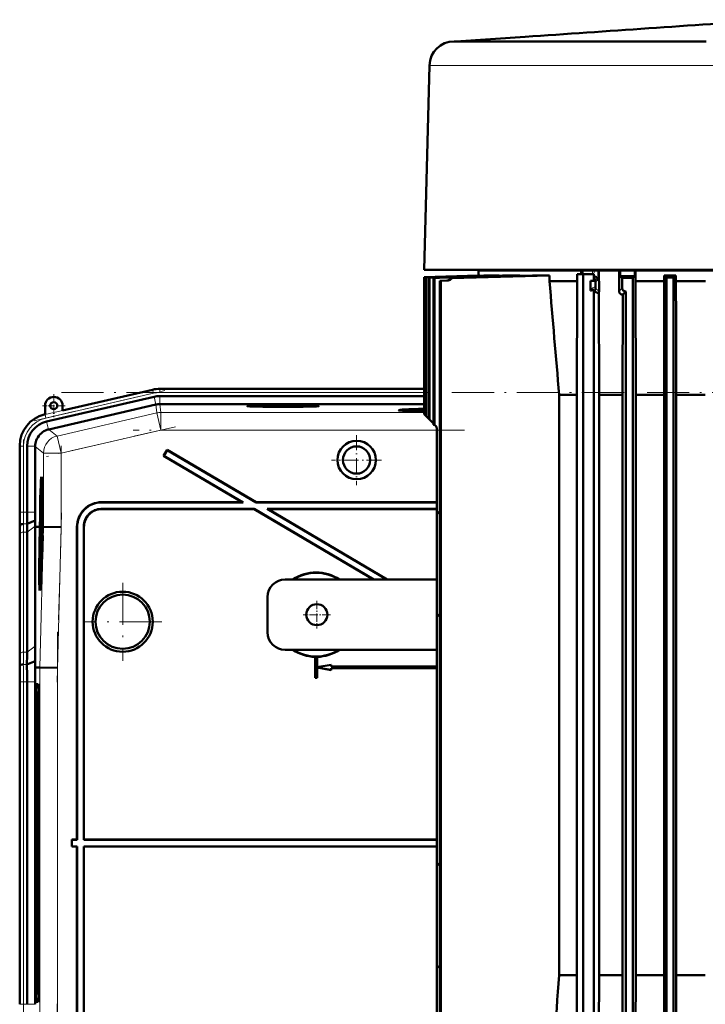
# Model space of a CAD drawing. Extents: x -1358 to 1757, y -1537 to 622.
# Tile 91 of 93: x 1187 to 1382, y 342 to 622. Entities that reach past the tile are written whole.
import ezdxf

# ---------------------------------------------------------------- set-up
doc = ezdxf.new("R2010")
doc.units = 0
doc.linetypes.add('DASHDOT', pattern=[18.5, 12, -3, 0.5, -3])

msp = doc.modelspace()

# ---------------------------------------------------------------- linework, layer by layer
at = {"color": 7, "lineweight": 50}
for p, q in [((1331.11, 617.48), (1311.43, 616.17)), ((1311.43, 616.17), (1310.95, 616.17)), ((1328.26, 616.17), (1311.43, 616.17)), ((1333.1, 616.17), (1328.26, 616.17)), ((1382.58, 616.17), (1333.1, 616.17)), ((1303.95, 609.35), (1302.43, 551.17)), ((1302.43, 551.17), (1307.88, 551.17)), ((1302.47, 549.06), (1318.04, 549.61)), ((1302.47, 549.06), (1317.93, 549.6)), ((1302.51, 549.06), (1318.25, 549.61)), ((1302.88, 549.03), (1319.45, 549.61)), ((1303, 549.03), (1320.13, 549.61)), ((1307.88, 551.17), (1314.21, 551.17)), ((1314.21, 551.17), (1322.23, 551.17)), ((1317.93, 550.97), (1328.15, 550.97)), ((1317.93, 549.6), (1317.93, 550.97)), ((1318.25, 549.61), (1318.04, 549.61)), ((1318.25, 549.57), (1318.25, 549.61)), ((1320.13, 549.61), (1319.45, 549.61)), ((1320.13, 549.53), (1320.13, 549.61)), ((1320.93, 551.17), (1320.93, 550.97)), ((1322.23, 551.17), (1480.62, 551.17)), ((1323.8, 549.61), (1322.55, 549.61)), ((1323.8, 549.49), (1323.8, 549.61)), ((1328.15, 549.61), (1327.54, 549.61)), ((1328.15, 550.97), (1347.04, 550.97)), ((1329.65, 549.61), (1328.15, 549.61)), ((1328.79, 549.58), (1329.65, 549.61)), ((1329.65, 549.46), (1329.65, 549.61)), ((1338.07, 549.61), (1334.81, 549.61)), ((1338.07, 547.97), (1338.07, 549.61)), ((1347.65, 549.97), (1345.96, 549.97)), ((1345.96, 549.97), (1345.96, 547.97)), ((1347.04, 550.97), (1347.04, 549.97)), ((1347.04, 550.97), (1347.47, 550.97)), ((1347.47, 549.97), (1347.47, 550.97)), ((1347.47, 550.97), (1350.26, 550.97)), ((1350.65, 549.97), (1347.65, 549.97)), ((1347.65, 549.97), (1347.65, 316.97)), ((1350.26, 550.97), (1351.81, 550.97)), ((1350.65, 548.07), (1350.65, 549.97)), ((1350.76, 549.28), (1350.65, 549.28)), ((1352.13, 550.97), (1351.81, 550.97)), ((1352.13, 550.97), (1352.15, 545.01)), ((1352.13, 550.97), (1357.86, 550.97)), ((1357.86, 550.97), (1357.84, 545.13)), ((1358.16, 550.97), (1357.86, 550.97)), ((1358.16, 550.97), (1358.16, 549.35)), ((1362.31, 550.97), (1358.16, 550.97)), ((1362.31, 550.97), (1362.31, 549.41)), ((1362.31, 550.97), (1362.53, 550.97)), ((1440.33, 550.97), (1362.53, 550.97)), ((1362.53, 547.97), (1362.53, 550.97)), ((1374.02, 549.61), (1370.67, 549.61)), ((1370.67, 547.97), (1370.67, 549.61)), ((1373.37, 548.97), (1374.02, 549.61)), ((1374.02, 547.97), (1374.02, 549.61)), ((1302.47, 549.06), (1302.47, 510.03)), ((1302.47, 549.06), (1302.51, 549.06)), ((1302.51, 549.06), (1302.51, 509.99)), ((1302.88, 549.03), (1303, 549.03)), ((1302.88, 549.03), (1302.88, 509.62)), ((1303, 549.03), (1303, 509.5)), ((1303.74, 548.97), (1303.94, 548.96)), ((1303.74, 548.97), (1303.74, 508.75)), ((1303.94, 548.96), (1303.94, 508.56)), ((1305.34, 548.87), (1305.07, 548.88)), ((1305.07, 548.88), (1305.07, 507.06)), ((1305.34, 548.87), (1305.34, 507.01)), ((1308.9, 548.14), (1306.85, 548.06)), ((1307.2, 548.06), (1306.85, 548.06)), ((1306.85, 548.06), (1306.85, 317.34)), ((1309.29, 548.14), (1307.2, 548.06)), ((1307.2, 548.06), (1307.2, 317.46)), ((1310.22, 548.83), (1309.84, 548.86)), ((1345.96, 547.97), (1338.07, 547.97)), ((1345.96, 547.97), (1345.82, 515.6)), ((1350.65, 548.07), (1349.71, 548.06)), ((1349.71, 548.06), (1351.14, 548.06)), ((1349.71, 548.06), (1349.71, 545.42)), ((1350.65, 548.16), (1351.23, 548.16)), ((1351.14, 548.06), (1351.23, 548.16)), ((1351.18, 547.76), (1351.18, 546.43)), ((1351.18, 546.43), (1351.19, 545.97)), ((1358.71, 548.86), (1361.74, 548.88)), ((1358.71, 548.86), (1358.71, 546)), ((1361.74, 548.88), (1361.74, 316.75)), ((1362.53, 547.97), (1362.6, 515.6)), ((1370.67, 547.97), (1362.53, 547.97)), ((1370.65, 536.64), (1370.67, 547.97)), ((1373.37, 548.97), (1371.37, 548.96)), ((1371.37, 548.96), (1371.37, 316.36)), ((1373.37, 548.97), (1373.37, 316.29)), ((1374.05, 536.64), (1374.02, 547.97)), ((1382.39, 547.97), (1374.02, 547.97)), ((1350.65, 545.6), (1350.65, 316.97)), ((1352.2, 515.6), (1352.08, 544.65)), ((1358.19, 544.38), (1358.14, 544.43)), ((1358.88, 544.15), (1358.81, 515.6)), ((1359.74, 545.01), (1358.88, 544.15)), ((1359.01, 545.3), (1359.06, 545.25)), ((1359.74, 545.01), (1359.74, 316.84)), ((1370.65, 536.64), (1370.65, 326.1)), ((1374.05, 536.64), (1374.05, 326.1)), ((1225.22, 517.08), (1199.65, 511.18)), ((1242.29, 517.32), (1227.3, 517.32)), ((1242.29, 517.32), (1302.47, 517.32)), ((1345.82, 515.6), (1340.82, 515.6)), ((1340.82, 515.6), (1340.82, 350.47)), ((1345.82, 515.6), (1345.82, 350.47)), ((1358.81, 515.6), (1352.2, 515.6)), ((1352.2, 350.47), (1352.2, 515.6)), ((1358.81, 515.6), (1358.81, 350.47)), ((1362.6, 350.47), (1362.6, 515.6)), ((1370.65, 515.6), (1362.6, 515.6)), ((1382.37, 515.6), (1374.05, 515.6)), ((1225.68, 515.07), (1195.11, 508.02)), ((1226.19, 512.83), (1195.71, 505.79)), ((1227.3, 515.26), (1302.47, 515.26)), ((1227.3, 512.96), (1227.31, 512.96)), ((1302.47, 512.96), (1227.31, 512.96)), ((1194.65, 510.03), (1194.45, 509.98)), ((1194.65, 512.53), (1194.65, 510.03)), ((1199.65, 511.18), (1199.65, 512.53)), ((1297.19, 511.24), (1297.13, 511)), ((1302.47, 510.03), (1302.48, 510.01)), ((1302.48, 510.01), (1302.51, 509.99)), ((1302.51, 509.99), (1302.88, 509.62)), ((1302.88, 509.62), (1303, 509.5)), ((1303, 509.5), (1303.74, 508.75)), ((1303.74, 508.75), (1303.94, 508.56)), ((1303.94, 508.56), (1305.07, 507.43)), ((1195.63, 505.77), (1195.71, 505.79)), ((1306.03, 506.06), (1306.03, 482.47)), ((1187.48, 501.22), (1187.48, 482.21)), ((1189.54, 501.01), (1189.54, 482.21)), ((1191.84, 500.92), (1191.84, 501.01)), ((1191.84, 500.92), (1191.84, 482.21)), ((1229.35, 500), (1228.33, 498.28)), ((1229.37, 499.9), (1228.43, 498.3)), ((1229.37, 499.9), (1229.35, 500)), ((1229.35, 500), (1254.66, 485.07)), ((1229.37, 499.9), (1254.65, 485)), ((1228.43, 498.3), (1228.33, 498.28)), ((1228.33, 498.28), (1250.73, 485.07)), ((1228.43, 498.3), (1250.98, 485)), ((1193.64, 490.5), (1193.83, 490.55)), ((1210.72, 485.07), (1250.73, 485.07)), ((1210.79, 485), (1250.98, 485)), ((1250.98, 485), (1250.73, 485.07)), ((1254.65, 485), (1254.66, 485.07)), ((1254.65, 485), (1306.03, 485)), ((1254.66, 485.07), (1306.03, 485.07)), ((1193.83, 484.63), (1193.81, 482.11)), ((1193.81, 482.11), (1193.94, 482.11)), ((1193.82, 482.74), (1193.84, 484.63)), ((1193.82, 482.16), (1193.88, 482.16)), ((1193.84, 484.63), (1193.83, 484.63)), ((1193.84, 484.63), (1193.89, 484.63)), ((1193.85, 483.05), (1193.9, 483.05)), ((1193.88, 482.65), (1193.88, 482.16)), ((1193.88, 482.16), (1193.94, 482.16)), ((1254.14, 483.14), (1210.66, 483.14)), ((1254.12, 483.07), (1210.73, 483.07)), ((1254.12, 483.07), (1254.14, 483.14)), ((1254.12, 483.07), (1288.03, 463.07)), ((1254.14, 483.14), (1288.17, 463.07)), ((1306.03, 483.14), (1257.8, 483.14)), ((1257.8, 483.14), (1291.83, 463.07)), ((1258.06, 483.07), (1257.8, 483.14)), ((1306.03, 483.07), (1258.06, 483.07)), ((1258.06, 483.07), (1291.97, 463.07)), ((1306.03, 482.47), (1306.03, 452.47)), ((1306.03, 482.47), (1306.85, 481.65)), ((1189.56, 478.9), (1191.85, 479.85)), ((1193.8, 480.46), (1193.84, 480.46)), ((1193.81, 479.74), (1193.8, 480.46)), ((1193.81, 479.74), (1193.86, 479.74)), ((1193.81, 479.24), (1193.81, 479.74)), ((1193.81, 479.24), (1193.97, 479.24)), ((1193.83, 481.71), (1193.94, 481.71)), ((1193.84, 480.5), (1193.84, 480.18)), ((1193.84, 480.18), (1193.85, 480.23)), ((1193.84, 480.18), (1193.88, 480.18)), ((1193.85, 480.3), (1193.88, 480.3)), ((1193.85, 480.23), (1193.85, 480.3)), ((1193.85, 480.23), (1193.88, 480.23)), ((1193.88, 480.43), (1193.86, 479.79)), ((1193.86, 479.29), (1193.89, 480.42)), ((1193.86, 479.79), (1193.86, 479.29)), ((1193.86, 479.29), (1193.97, 479.29)), ((1193.88, 481.51), (1193.95, 481.51)), ((1193.89, 480.42), (1193.96, 480.42)), ((1187.5, 478.07), (1187.54, 478.5)), ((1189.54, 476.56), (1189.54, 442.41)), ((1191.89, 478.07), (1191.89, 478.21)), ((1191.89, 444.07), (1191.89, 478.07)), ((1192.85, 478.06), (1191.89, 478.07)), ((1193.22, 478.06), (1192.85, 478.06)), ((1193.06, 478.04), (1193.06, 478.05)), ((1193.22, 478.05), (1193.06, 478.05)), ((1193.22, 478.04), (1193.06, 478.04)), ((1193.17, 476.08), (1193.22, 478.04)), ((1193.27, 478.04), (1193.21, 476.08)), ((1193.26, 476.08), (1193.31, 478.04)), ((1193.27, 478.06), (1193.27, 478.05)), ((1193.27, 478.06), (1193.31, 478.06)), ((1193.31, 478.05), (1193.27, 478.05)), ((1193.31, 478.04), (1193.27, 478.04)), ((1193.88, 479.01), (1193.77, 477.92)), ((1193.77, 477.51), (1193.88, 478.6)), ((1193.77, 477.92), (1193.77, 477.51)), ((1193.77, 477.51), (1193.96, 477.51)), ((1193.8, 477.27), (1193.96, 477.27)), ((1193.85, 477.07), (1193.84, 475.65)), ((1193.86, 477.07), (1193.85, 477.07)), ((1193.85, 475.24), (1193.86, 477.07)), ((1193.86, 477.07), (1193.95, 477.07)), ((1193.88, 479.01), (1193.97, 479.01)), ((1193.88, 478.6), (1193.88, 479.01)), ((1193.88, 478.6), (1193.97, 478.6)), ((1193.97, 478.04), (1193.93, 476.08)), ((1194.02, 478.06), (1193.97, 478.06)), ((1194.02, 478.04), (1193.97, 478.04)), ((1194.02, 478.04), (1193.97, 478.04)), ((1193.98, 476.59), (1194.02, 478.04)), ((1193.98, 476.59), (1194.03, 476.59)), ((1194.03, 476.59), (1193.98, 476.59)), ((1194.06, 478.04), (1194.03, 476.59)), ((1194.06, 478.06), (1194.14, 478.06)), ((1194.13, 478.04), (1194.06, 478.04)), ((1194.13, 478.04), (1194.06, 478.04)), ((1194.14, 478.06), (1194.14, 478.04)), ((1194.22, 478.04), (1194.14, 478.04)), ((1199.22, 477.97), (1194.22, 478.04)), ((1203.73, 478.07), (1203.73, 389.07)), ((1203.8, 478), (1203.8, 389)), ((1205.66, 389), (1205.66, 478.14)), ((1205.73, 389.07), (1205.73, 478.07)), ((1187.48, 475.14), (1187.48, 441)), ((1187.48, 475.14), (1187.48, 441)), ((1193.74, 474.26), (1193.72, 471.74)), ((1193.73, 472.37), (1193.75, 474.25)), ((1193.75, 474.25), (1193.74, 474.26)), ((1193.75, 474.25), (1193.88, 474.25)), ((1193.76, 476), (1193.81, 476)), ((1193.78, 475.29), (1193.76, 476)), ((1193.77, 474.8), (1193.78, 475.29)), ((1193.77, 474.8), (1193.89, 474.8)), ((1193.78, 475.29), (1193.79, 475.29)), ((1193.79, 475.34), (1193.79, 474.85)), ((1193.79, 474.85), (1193.85, 475.24)), ((1193.79, 474.85), (1193.89, 474.85)), ((1193.84, 475.65), (1193.81, 475.45)), ((1193.81, 474.21), (1193.87, 474.2)), ((1193.82, 476.14), (1193.84, 476.14)), ((1193.85, 475.24), (1193.9, 475.24)), ((1194, 475.57), (1193.96, 475.57)), ((1193.96, 475.57), (1194, 475.57)), ((1193.71, 471.19), (1193.71, 470.65)), ((1193.77, 471.19), (1193.71, 471.19)), ((1193.71, 470.65), (1193.75, 470.65)), ((1193.72, 471.74), (1193.79, 471.74)), ((1193.73, 471.79), (1193.8, 471.79)), ((1193.76, 472.68), (1193.81, 472.68)), ((1193.79, 472.28), (1193.79, 471.78)), ((1193.82, 472.56), (1193.83, 473.02)), ((1193.7, 469.62), (1193.69, 469.17)), ((1193.72, 469.92), (1193.7, 469.62)), ((1306.03, 463.07), (1262.93, 463.07)), ((1193.21, 461.71), (1193.41, 461.65)), ((1257.93, 448.07), (1257.93, 458.07)), ((1306.85, 453.29), (1306.03, 452.47)), ((1306.03, 452.47), (1306.03, 382.47)), ((1262.93, 443.07), (1306.03, 443.07)), ((1189.51, 438.9), (1191.86, 439.87)), ((1191.83, 438.07), (1191.86, 439.87)), ((1271.5, 441.09), (1271.48, 441.07)), ((1271.48, 441.07), (1271.48, 435.07)), ((1271.5, 441.09), (1271.5, 435.09)), ((1271.98, 441.07), (1271.96, 441.09)), ((1271.96, 438.09), (1271.96, 441.09)), ((1271.98, 438.11), (1271.98, 441.07)), ((1187.45, 438.07), (1187.49, 438.5)), ((1191.83, 438.07), (1193.17, 438.05)), ((1198.17, 437.99), (1193.17, 438.05)), ((1275.96, 438.8), (1271.96, 438.09)), ((1271.96, 438.09), (1271.98, 438.11)), ((1271.96, 435.09), (1271.96, 438.06)), ((1271.98, 438.04), (1271.96, 438.06)), ((1271.96, 438.06), (1275.96, 437.34)), ((1275.98, 438.82), (1271.98, 438.11)), ((1271.98, 435.07), (1271.98, 438.04)), ((1271.98, 438.04), (1275.98, 437.32)), ((1275.96, 438.8), (1275.98, 438.82)), ((1275.96, 438.3), (1275.96, 438.8)), ((1275.96, 438.3), (1275.98, 438.32)), ((1275.96, 438.3), (1306.03, 438.3)), ((1306.03, 437.84), (1275.96, 437.84)), ((1275.98, 437.82), (1275.96, 437.84)), ((1275.96, 437.34), (1275.96, 437.84)), ((1275.96, 437.34), (1275.98, 437.32)), ((1275.98, 438.32), (1275.98, 438.82)), ((1275.98, 438.32), (1306.03, 438.32)), ((1306.03, 437.82), (1275.98, 437.82)), ((1275.98, 437.32), (1275.98, 437.82)), ((1271.5, 435.09), (1271.48, 435.07)), ((1271.98, 435.07), (1271.48, 435.07)), ((1271.96, 435.09), (1271.5, 435.09)), ((1271.96, 435.09), (1271.98, 435.07)), ((1187.48, 433.93), (1187.48, 342.21)), ((1189.54, 433.93), (1189.54, 342.21)), ((1191.84, 342.21), (1191.84, 433.93)), ((1192.71, 433.26), (1192.27, 433.26)), ((1192.76, 431.08), (1192.88, 431.19)), ((1192.88, 431.08), (1192.77, 431.08)), ((1192, 423.07), (1192, 353.07)), ((1192.56, 423.07), (1192.56, 353.07)), ((1192.98, 353.07), (1192.98, 423.07)), ((1202.3, 389), (1202.23, 389.07)), ((1203.73, 389.07), (1202.23, 389.07)), ((1202.23, 387.07), (1202.23, 389.07)), ((1202.3, 387.14), (1202.23, 387.07)), ((1202.23, 387.07), (1203.73, 387.07)), ((1203.8, 389), (1202.3, 389)), ((1202.3, 387.14), (1202.3, 389)), ((1202.3, 387.14), (1203.8, 387.14)), ((1203.73, 389.07), (1203.8, 389)), ((1203.73, 387.07), (1203.8, 387.14)), ((1203.73, 298.07), (1203.73, 387.07)), ((1203.8, 298.14), (1203.8, 387.14)), ((1205.66, 389), (1205.73, 389.07)), ((1306.03, 389), (1205.66, 389)), ((1205.66, 387.14), (1205.66, 298)), ((1205.66, 387.14), (1306.03, 387.14)), ((1205.66, 387.14), (1205.73, 387.07)), ((1306.03, 389.07), (1205.73, 389.07)), ((1205.73, 387.07), (1205.73, 298.07)), ((1205.73, 387.07), (1306.03, 387.07)), ((1306.03, 382.47), (1306.85, 381.65)), ((1306.03, 382.47), (1306.03, 352.47)), ((1306.85, 353.29), (1306.03, 352.47)), ((1306.03, 352.47), (1306.03, 316.73)), ((1340.82, 350.47), (1345.82, 350.47)), ((1345.82, 350.47), (1345.96, 312.97)), ((1352.07, 312.97), (1352.2, 350.47)), ((1352.2, 350.47), (1358.81, 350.47)), ((1358.81, 350.47), (1358.89, 313.09)), ((1362.6, 350.47), (1362.53, 313.09)), ((1370.65, 350.47), (1362.6, 350.47)), ((1382.37, 350.47), (1374.05, 350.47)), ((1192.76, 345.06), (1192.88, 344.95)), ((1192.77, 345.06), (1192.88, 345.06)), ((1192.27, 342.88), (1192.71, 342.88))]:
    msp.add_line(p, q, dxfattribs=at)
at = {"color": 7, "lineweight": 18}
for p, q in [((1305.99, 609.35), (1303.95, 609.35)), ((1323.31, 609.35), (1305.99, 609.35)), ((1365.68, 609.35), (1323.31, 609.35)), ((1385.71, 609.35), (1365.68, 609.35)), ((1328.79, 549.58), (1328.79, 549.43)), ((1350.26, 550.97), (1350.26, 549.97)), ((1350.76, 549.28), (1350.65, 549.18)), ((1351.81, 548.31), (1351.81, 550.97)), ((1308.9, 548.14), (1309.29, 548.14)), ((1351.19, 545.97), (1352.15, 545.01)), ((1357.84, 545.13), (1358.71, 546)), ((1194.65, 509.99), (1225.23, 517.05)), ((1225.45, 516.07), (1194.88, 509.02)), ((1225.23, 517.05), (1225.22, 517.08)), ((1225.45, 516.07), (1225.23, 517.05)), ((1227.3, 517.28), (1227.3, 517.32)), ((1227.3, 516.28), (1227.3, 517.28)), ((1227.3, 517.28), (1302.47, 517.28)), ((1227.3, 516.28), (1302.47, 516.28)), ((1226.2, 512.83), (1225.68, 515.07)), ((1226.19, 512.83), (1226.46, 510.45)), ((1227.3, 512.96), (1227.3, 515.26)), ((1227.58, 510.58), (1227.31, 512.96)), ((1194.65, 510.03), (1194.65, 509.99)), ((1194.88, 509.02), (1194.65, 509.99)), ((1226.46, 510.45), (1198.09, 503.9)), ((1226.46, 510.45), (1227.58, 505.58)), ((1302.47, 510.58), (1227.58, 510.58)), ((1227.58, 510.58), (1227.58, 505.58)), ((1195.63, 505.77), (1195.11, 508.02)), ((1198.09, 503.9), (1195.71, 505.79)), ((1199.22, 499.03), (1227.58, 505.58)), ((1306.03, 505.58), (1227.58, 505.58)), ((1198.09, 503.9), (1199.22, 499.03)), ((1187.51, 501.01), (1187.48, 501.01)), ((1187.51, 482.21), (1187.51, 501.01)), ((1188.51, 501.01), (1187.51, 501.01)), ((1188.51, 501.01), (1188.51, 482.21)), ((1191.84, 501.01), (1189.54, 501.01)), ((1191.84, 500.92), (1194.22, 499.03)), ((1194.22, 499.03), (1199.22, 499.03)), ((1194.22, 499.03), (1194.22, 478.04)), ((1199.22, 477.97), (1199.22, 499.03)), ((1210.72, 485.07), (1210.79, 485)), ((1187.51, 482.21), (1187.48, 482.21)), ((1188.51, 482.21), (1187.51, 482.21)), ((1188.51, 482.21), (1189.54, 482.21)), ((1189.54, 482.21), (1191.84, 482.21)), ((1210.73, 483.07), (1210.66, 483.14)), ((1187.5, 478.07), (1187.45, 478.07)), ((1188.51, 476.56), (1188.51, 442.41)), ((1188.51, 476.56), (1189.54, 476.56)), ((1188.53, 478.9), (1189.56, 478.9)), ((1189.54, 476.56), (1191.89, 478.21)), ((1194.22, 478.04), (1193.17, 438.05)), ((1198.17, 437.99), (1199.22, 477.97)), ((1203.73, 478.07), (1203.8, 478)), ((1205.66, 478.14), (1205.73, 478.07)), ((1187.51, 441.73), (1187.51, 475.87)), ((1189.54, 442.41), (1191.89, 444.07)), ((1188.51, 442.41), (1189.54, 442.41)), ((1188.49, 438.9), (1189.51, 438.9)), ((1193.17, 438.05), (1193.17, 338.09)), ((1198.17, 338.15), (1198.17, 437.99)), ((1187.48, 433.93), (1187.51, 433.93)), ((1188.51, 433.93), (1187.51, 433.93)), ((1187.51, 342.21), (1187.51, 433.93)), ((1188.51, 433.93), (1189.54, 433.93)), ((1188.51, 433.93), (1188.51, 342.21)), ((1189.54, 433.93), (1191.84, 433.93)), ((1192.73, 433.23), (1192.27, 433.26)), ((1192.88, 431.19), (1192.77, 431.08)), ((1192, 423.07), (1192.56, 423.07)), ((1192.56, 353.07), (1192, 353.07)), ((1192.77, 345.06), (1192.88, 344.95)), ((1187.51, 342.21), (1187.48, 342.21)), ((1187.51, 342.21), (1188.51, 342.21)), ((1189.54, 342.21), (1188.51, 342.21)), ((1191.84, 342.21), (1189.54, 342.21)), ((1192.73, 342.91), (1192.27, 342.88))]:
    msp.add_line(p, q, dxfattribs=at)
at = {"color": 7, "linetype": 'DASHDOT', "lineweight": 18, "ltscale": 0.079822}
msp.add_line((1350.81, 551.24), (1350.81, 548.04), dxfattribs=at)
at = {"color": 7, "linetype": 'DASHDOT', "lineweight": 18}
for p, q in [((1191.57, 508.25), (1228.76, 516.84)), ((1199.3, 516.28), (1535.32, 516.28)), ((1231.7, 506.53), (1195.1, 498.08)), ((1313.87, 505.58), (1219.74, 505.58)), ((1188.51, 480.33), (1188.51, 502.89)), ((1199.22, 501.14), (1199.22, 475.87)), ((1199.32, 482.06), (1198.06, 433.84)), ((1216.73, 462.17), (1216.73, 439.97)), ((1227.83, 451.07), (1205.63, 451.07)), ((1198.17, 448.05), (1198.17, 328.09)), ((1188.51, 333.04), (1188.51, 443.1)), ((1198.06, 342.3), (1199.32, 294.08))]:
    msp.add_line(p, q, dxfattribs=at)
at = {"color": 7, "linetype": 'DASHDOT', "lineweight": 18, "ltscale": 0.1625}
for p, q in [((1197.15, 515.78), (1197.15, 509.28)), ((1200.4, 512.53), (1193.9, 512.53))]:
    msp.add_line(p, q, dxfattribs=at)
at = {"color": 7, "linetype": 'DASHDOT', "lineweight": 18, "ltscale": 0.355368}
msp.add_line((1283.24, 504.18), (1283.24, 489.96), dxfattribs=at)
at = {"color": 7, "linetype": 'DASHDOT', "lineweight": 18, "ltscale": 0.355365}
msp.add_line((1290.35, 497.07), (1276.13, 497.07), dxfattribs=at)
at = {"color": 7, "linetype": 'DASHDOT', "lineweight": 18, "ltscale": 0.195001}
for p, q in [((1271.93, 456.97), (1271.93, 449.17)), ((1275.83, 453.07), (1268.03, 453.07))]:
    msp.add_line(p, q, dxfattribs=at)
at = {"color": 7, "lineweight": 50}
for points in [[(1349.71, 545.42), (1349.72, 545.34), (1349.73, 545.31), (1349.79, 545.27), (1349.83, 545.26), (1349.94, 545.28), (1350.27, 545.43), (1350.65, 545.6)], [(1193.89, 484.55), (1193.87, 484.03), (1193.85, 483.51)], [(1193.85, 483.05), (1193.89, 484.01), (1193.89, 484.06), (1193.9, 484.08)], [(1193.88, 482.16), (1193.91, 482.67), (1193.92, 483.39)], [(1193.91, 483.38), (1193.89, 482.71), (1193.89, 482.67), (1193.88, 482.65)], [(1193.9, 484.08), (1193.9, 483.96), (1193.91, 483.38)], [(1193.83, 481.71), (1193.82, 481.67), (1193.81, 481.5), (1193.79, 480.44)], [(1193.79, 480.44), (1193.8, 479.39), (1193.81, 479.24)], [(1193.8, 480.46), (1193.82, 481.15), (1193.82, 481.2), (1193.83, 481.22)], [(1193.85, 480.99), (1193.85, 481.61), (1193.84, 481.69), (1193.83, 481.71)], [(1193.83, 481.22), (1193.83, 481.2), (1193.84, 480.97), (1193.84, 480.5)], [(1193.88, 481.51), (1193.86, 481.17), (1193.85, 480.99)], [(1193.85, 480.3), (1193.86, 480.95), (1193.87, 481.02)], [(1193.87, 481.02), (1193.88, 481), (1193.88, 480.57), (1193.88, 480.43)], [(1193.89, 480.42), (1193.89, 481.4), (1193.88, 481.51)], [(1193.76, 476), (1193.78, 476.67), (1193.79, 476.77)], [(1193.8, 477.27), (1193.78, 477.15), (1193.77, 476.97)], [(1193.79, 476.77), (1193.81, 476.67), (1193.81, 476)], [(1193.82, 476.14), (1193.81, 477.18), (1193.81, 477.24), (1193.8, 477.27)], [(1193.75, 476), (1193.76, 474.94), (1193.77, 474.8)], [(1193.81, 474.21), (1193.79, 474.03), (1193.76, 473.14)], [(1193.76, 472.68), (1193.8, 473.63), (1193.8, 473.69), (1193.81, 473.71)], [(1193.83, 473.02), (1193.83, 473.99), (1193.82, 474.16), (1193.81, 474.21)], [(1193.81, 473.71), (1193.81, 473.59), (1193.82, 473.01)], [(1193.82, 473.01), (1193.8, 472.34), (1193.8, 472.3), (1193.79, 472.28)]]:
    msp.add_lwpolyline(points, dxfattribs=at)
for centre, radius in [((1197.15, 512.53), 1), ((1283.24, 497.07), 5.47), ((1283.24, 497.07), 3.88), ((1216.73, 451.07), 8.54), ((1216.73, 451.07), 7.72), ((1271.93, 453.07), 3)]:
    msp.add_circle(centre, radius, dxfattribs=at)
for centre, radius, start, end in [((-205.9, 23343.86), 22778.29, 273.869095, 274.0464), ((1310.95, 609.17), 7, 90.0001, 178.5003), ((2555.66, -36351.78), 36921.99, 91.913903, 91.943109), ((1969.12, -19569.34), 20129.29, 91.837146, 91.893707), ((1883.67, -17076.03), 17634.41, 91.807189, 91.880265), ((1674.66, -11113.55), 11668.26, 91.698568, 91.813793), ((1627.14, -9613.14), 10166.95, 91.647656, 91.788433), ((1529.13, -6808.25), 7360.33, 91.487426, 91.704299), ((1350.77, 548.23), 1.05, 40.2566, 90.8541), ((1412.35, -2711.14), 3260.94, 90.87918, 90.9522), ((1334.35, 521.81), 36.4, 47.9827, 49.1514), ((1402.78, 505.18), 59.95, 132.4552, 133.1998), ((1328.3, 503.48), 62.64, 46.5614, 47.4288), ((1308.87, 549.14), 1.01, 271.8474, 343.5538), ((1309.26, 549.16), 1.02, 271.5732, 341.4115), ((19191.56, 2046.36), 17916.25, 184.797424, 184.901311), ((1350.23, 547.85), 1.04, 17.1648, 66.5285), ((1350.18, 547.76), 1.01, 359.999, 17.5154), ((1350.83, 548.27), 0.984, 2.3886, 40.5413), ((1357.91, 545.71), 7.26, 180.8732, 185.104), ((1350.24, 546), 1.03, 295.031, 307.0993), ((1353.67, 551.09), 6.73, 243.5608, 248.5457), ((1350.1, 545.95), 1.09, 314.4163, 1.2436), ((1351.11, 545.01), 1.04, 339.6737, 0.1217), ((1358.81, 545.13), 0.97, 179.7951, 226.0697), ((1358.84, 545.16), 1.01, 230.2355, 272.6885), ((1359.71, 546), 0.993, 180.0067, 225.1303), ((1359.71, 546.01), 1, 229.1649, 271.6021), ((1227.3, 508.07), 9.25, 90.0004, 102.9992), ((1227.3, 508.07), 9.25, 90.0004, 102.9993), ((1197.15, 512.53), 2.5, 0, 180), ((1227.3, 508.07), 7.19, 90.0004, 102.9993), ((1196.47, 501.22), 8.99, 102.9916, 180.0084), ((1196.73, 501.01), 7.18, 102.9916, 180.0083), ((1305.03, 506.06), 1, 0, 87.8937), ((1196.84, 500.93), 5, 104.049, 114.5678), ((1196.84, 500.92), 5, 160.173, 178.9467), ((1210.72, 478.08), 6.99, 89.9842, 180.0158), ((1210.79, 478.01), 6.99, 89.9842, 180.0158), ((839.89, 482.13), 347.59, 359.3315, 0.0143), ((1544.81, 482.13), 357.33, 179.9869, 180.6511), ((1473.94, 482.15), 284.4, 179.9866, 180.6543), ((1392.21, 482.16), 200.36, 179.9856, 180.6608), ((1193.69, 482.15), 0.129, 339.7839, 3.1342), ((1135.6, 485.02), 58.27, 357.7578, 358.5115), ((1171.91, 483.46), 21.94, 356.5981, 358.9187), ((1210.65, 478.14), 5, 89.9843, 180.0157), ((1210.72, 478.07), 5, 89.9843, 180.0157), ((1307.68, 481.22), 115.84, 180.6772, 181.4875), ((980.26, 474.89), 207.22, 0.0687, 0.8785), ((1400.13, 474.89), 212.65, 179.1437, 179.9328), ((1358.84, 476.36), 169.29, 179.1397, 179.9326), ((1224.32, 475.86), 30.57, 177.907, 179.7397), ((1175.85, 476.06), 17.96, 357.714, 359.8172), ((1160.45, 476.41), 33.37, 358.353, 359.5324), ((1193.6, 471.78), 0.129, 339.7839, 3.1342), ((1135.51, 474.65), 58.27, 357.7578, 358.5115), ((1171.82, 473.09), 21.94, 356.5981, 358.9187), ((1193.38, 471.88), 0.422, 347.665, 356.3447), ((1271.73, 453.07), 12, 56.4427, 123.5573), ((1262.93, 458.07), 5, 90, 180), ((1271.73, 453.07), 11.9, 57.2111, 122.7889), ((1193.27, 461.77), 0.0799, 184.9657, 228.6663), ((1262.93, 448.07), 5, 180, 270), ((890.59, 444.43), 301.3, 359.133, 359.9322), ((1271.73, 453.07), 12, 236.4427, 268.8063), ((1271.73, 453.07), 11.9, 237.2111, 302.7889), ((1271.73, 453.07), 12, 271.1938, 303.5573), ((980.12, 441.25), 207.36, 359.1212, 359.9305), ((939.03, 442.71), 250.51, 359.1277, 359.9315), ((1271.73, 453.07), 11.99, 268.8884, 271.1116), ((840.4, 434.02), 347.08, 359.9853, 0.6691), ((769.47, 434.03), 420.07, 359.9858, 0.6638), ((665.92, 433.97), 525.92, 359.9957, 0.4468), ((25251.1, -1419.37), 23975.7, 175.766681, 175.856239)]:
    msp.add_arc(centre, radius, start, end, dxfattribs=at)
at = {"color": 7, "lineweight": 18}
for centre, radius, start, end in [((1352.01, 543.64), 2.91, 106.4689, 142.2236), ((1374.82, 521.45), 35.37, 130.5799, 131.9271), ((1227.3, 508.07), 9.21, 90.0004, 102.9992), ((1227.3, 508.07), 8.21, 90.0004, 102.9993), ((1196.73, 501.01), 9.21, 102.9945, 180.0054), ((1227.58, 505.58), 5, 90, 103), ((1196.73, 501.01), 8.21, 102.9937, 180.0062), ((1508.34, 482.14), 320.83, 179.987, 180.6502), ((1474.14, 482.15), 285.63, 179.9869, 180.6516), ((1378.43, 475.65), 190.91, 179.1449, 179.9328), ((1358.5, 476.36), 169.99, 179.143, 179.9328), ((958.42, 442.01), 229.1, 359.1224, 359.9306), ((938.6, 442.71), 249.92, 359.1254, 359.9311), ((803.91, 434.03), 383.61, 359.9854, 0.6681), ((769.71, 434.03), 418.8, 359.9856, 0.6657)]:
    msp.add_arc(centre, radius, start, end, dxfattribs=at)
at = {"color": 7, "lineweight": 50}
for centre, major_axis, ratio, start_param, end_param in [((1349.29, 546.87), (-2.96, 2.13), 0.225351, 2.428996, 2.933552), ((1227.31, 507.96), (4.97, 0.57), 0.999653, 1.459955, 1.684204), ((1262.32, 512.44), (10.3, 0), 0.026177, 6.280893, 9.427071), ((1262.32, 512.44), (10.3, 0), 0.026177, 3.143885, 4.712389), ((1262.32, 512.44), (10.3, 0), 0.026177, 4.712389, 6.280893), ((1315.31, 511.23), (20.18, 0), 0.026177, 2.260734, 3.143867), ((1315.31, 511.23), (20.18, 0), 0.026177, 3.143867, 4.022451), ((1315.31, 511.23), (18.12, 0), 0.026177, 3.134523, 3.924497), ((1315.31, 511.23), (18.12, 0), 0.026177, 2.358689, 3.134523), ((1315.31, 511.23), (16.2, 0), 0.026177, 2.485992, 3.143885), ((1315.31, 511.23), (16.2, 0), 0.026177, 3.143885, 3.797193), ((1196.84, 500.92), (-3.11, -3.91), 0.999441, 4.242071, 5.038518), ((1193.64, 476.09), (0, 16.16), 0.026176, 6.280689, 7.732162), ((1193.64, 476.05), (0, -14.46), 0.026176, 3.147415, 4.572965), ((1193.64, 476.05), (0, -14.46), 0.026176, 1.710221, 3.147415), ((1193.64, 476.09), (0, 16.16), 0.026176, 4.834209, 6.280689), ((1193.64, 476.09), (0, 12.78), 0.026176, 6.280849, 7.699465), ((1193.64, 476.09), (0, 12.78), 0.026176, 4.866869, 6.280849), ((1194.11, 476.08), (0.09, 10.11), 0.026177, 0.957953, 0.980266), ((1194.11, 476.08), (0.09, 10.11), 0.026177, 1.252956, 1.277212), ((1188.53, 478.48), (1, 0), 0.414156, 1.573635, 3.109527), ((1193.63, 476.08), (-0.14, -16.16), 0.026177, 4.590041, 4.591123), ((1193.63, 476.08), (0.13, 14.45), 0.026177, 1.434302, 1.435128), ((1193.63, 476.08), (-0.11, -12.78), 0.026177, 4.557384, 4.557868), ((1193.63, 476.08), (0.11, 12.78), 0.026177, 1.416276, 1.417167), ((1194.11, 476.08), (0.09, 10.11), 0.026177, 1.428804, 1.45344), ((1193.63, 476.08), (-0.11, -12.78), 0.026177, 1.724883, 1.726259), ((1193.63, 476.08), (0.13, 14.45), 0.026177, 4.848514, 4.849727), ((1193.63, 476.08), (-0.14, -16.16), 0.026177, 1.692519, 1.693602), ((1193.59, 476.06), (-0.42, -16.16), 0.026173, 4.711319, 6.286309), ((1193.59, 476.15), (0.38, 14.44), 0.026173, 1.576165, 3.056709), ((1193.59, 476.06), (-0.33, -12.78), 0.026173, 4.711319, 6.283871), ((1193.59, 476.06), (-0.42, -16.16), 0.026173, 0.003123, 1.541551), ((1193.59, 476.15), (0.38, 14.44), 0.026173, 3.134882, 4.673197), ((1193.59, 476.06), (-0.33, -12.78), 0.026173, 0.002779, 1.572781), ((1194.11, 476.08), (0.09, 10.11), 0.026177, 1.698341, 1.75274), ((1188.49, 438.49), (1, 0), 0.414255, 1.573643, 3.109526), ((1192.27, 423.07), (0, 10.19), 0.026177, 0, 1.570796), ((1192.71, 423.07), (0, 10.19), 0.026177, 4.712389, 6.281573), ((1192.77, 423.07), (0, 8.01), 0.026177, 0.026189, 1.570796), ((1192.77, 423.07), (0, 8.01), 0.026177, 0, 0.026189), ((1192.27, 353.07), (0, 10.19), 0.026177, 1.570796, 3.141593), ((1192.77, 353.07), (0, 8.01), 0.026177, 1.570796, 3.115404), ((1192.71, 353.07), (0, 10.19), 0.026177, 3.143205, 4.712389), ((1192.77, 353.07), (0, 8.01), 0.026177, 3.115404, 3.141593)]:
    msp.add_ellipse(centre, major_axis=major_axis, ratio=ratio, start_param=start_param, end_param=end_param, dxfattribs=at)
at = {"color": 7, "lineweight": 18}
for centre, major_axis, ratio, start_param, end_param in [((1199.22, 499.03), (3.11, 3.91), 0.999441, 0.899117, 2.242476), ((1188.51, 475.85), (1, 0), 0.707107, 1.570796, 3.106686), ((1188.51, 441.71), (1, 0), 0.707107, 1.570796, 3.106686)]:
    msp.add_ellipse(centre, major_axis=major_axis, ratio=ratio, start_param=start_param, end_param=end_param, dxfattribs=at)

doc.saveas('drawing.dxf')
